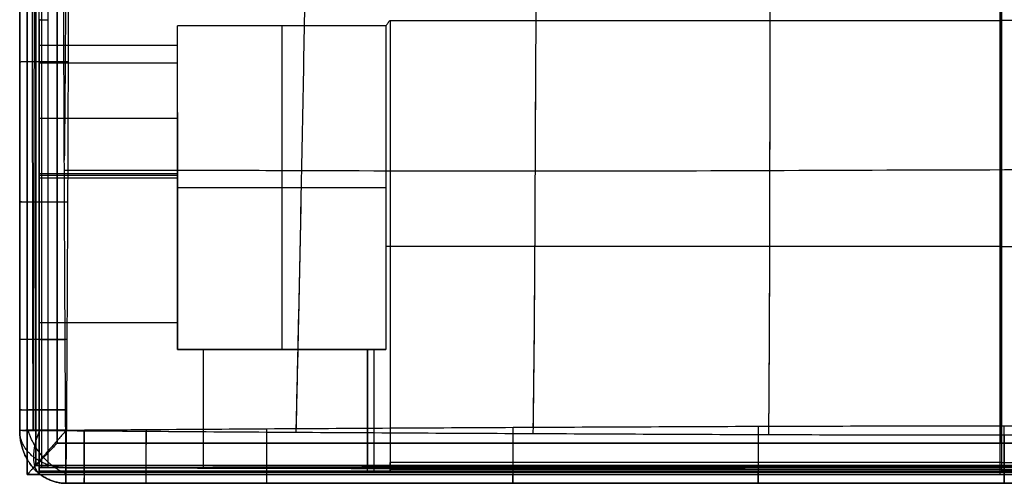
# Model space of a CAD drawing. Header units: millimetres. Extents: x -1122 to -252, y -461 to 1575.
# Tile 1 of 32: x -1122 to -687, y -461 to -256. Entities that reach past the tile are written whole.
import ezdxf

# ---------------------------------------------------------------- set-up
doc = ezdxf.new("R2010")
doc.units = ezdxf.units.MM
for name, color, linetype, true_color in [('PATT3$Calque 12', 7, 'Continuous', 0xff4e00), ('PATT3$Calque 14', 7, 'Continuous', 0x0093ff), ('PATT3$solide', 7, 'Continuous', 0xffb800)]:
    doc.layers.add(name, color=color, linetype=linetype, true_color=true_color)

msp = doc.modelspace()

# ---------------------------------------------------------------- linework, layer by layer
at = {"layer": 'PATT3$Calque 12'}
for p, q in [((-1113.09, -453.94, -204.51), (-1113.09, 33.33, -204.51)), ((-1113.09, -256.07, -240.5), (-1113.09, -256.07, -244.5)), ((-1113.09, -256.07, -244.5), (-1109.09, -256.07, -244.5)), ((-958.09, -256.43, -244.51), (-958.09, -451.84, -244.51)), ((-1051.91, -401.77, -244.67), (-1051.91, -258.79, -244.67)), ((-1051.91, -297.02, -300.09), (-1051.91, -401.77, -300.09)), ((-1051.91, -330.28, -355.51), (-1051.91, -330.28, -244.67)), ((-688.09, -356.24, -244.51), (-958.09, -356.24, -244.51)), ((-688.09, -356.24, -244.51), (-418.09, -356.24, -244.51)), ((-1051.91, -401.77, -244.67), (-1051.91, -401.77, -355.51)), ((-959.9, -401.77, -244.67), (-1051.91, -401.77, -244.67)), ((-1051.91, -401.77, -300.09), (-968.09, -401.77, -300.09)), ((-1005.91, -401.77, -355.51), (-1005.91, -401.77, -244.67)), ((-968.09, -456.04, -254.51), (-968.09, -401.77, -254.51)), ((-968.09, -456.04, -305.01), (-968.09, -401.77, -305.01)), ((-958.09, -451.84, -244.51), (-958.09, -456.04, -244.51)), ((-688.09, -451.84, -244.51), (-958.09, -451.84, -244.51)), ((-688.09, -451.84, -244.51), (-418.09, -451.84, -244.51)), ((-1113.09, -453.94, -204.51), (-1113.09, -453.94, -200.51)), ((-958.09, -456.04, -244.51), (-958.09, -456.04, -240.51))]:
    msp.add_line(p, q, dxfattribs=at)
for points, degree in [([(-1111.92, -453.94, -201.68), (-1111.92, -210.3, -201.68), (-1111.92, 33.33, -201.68)], 2), ([(-1109.09, -453.94, -200.51), (-1109.09, -210.3, -200.51), (-1109.09, 33.33, -200.51)], 2), ([(-688.09, 33.33, -200.51), (-688.09, -129.09, -200.51), (-688.09, -291.52, -200.51), (-688.09, -453.94, -200.51)], 3), ([(-1112.55, -256.07, -242.5), (-1112.82, -256.07, -242.5), (-1113.09, -256.07, -242.5)], 2), ([(-1111.09, -256.07, -243.97), (-1111.09, -256.07, -244.24), (-1111.09, -256.07, -244.5)], 2), ([(-958.09, -256.43, -244.51), (-823.09, -256.43, -244.51), (-688.09, -256.43, -244.51)], 2), ([(-418.09, -256.43, -244.51), (-553.09, -256.43, -244.51), (-688.09, -256.43, -244.51)], 2), ([(-688.09, -256.43, -244.51), (-688.09, -354.13, -244.51), (-688.09, -451.84, -244.51)], 2), ([(-959.9, -258.79, -244.67), (-1005.91, -258.79, -244.67), (-1051.91, -258.79, -244.67)], 2), ([(-1005.91, -258.79, -244.67), (-1005.91, -330.28, -244.67), (-1005.91, -401.77, -244.67)], 2), ([(-959.9, -258.79, -244.67), (-959.9, -330.28, -244.67), (-959.9, -401.77, -244.67)], 2), ([(-1113.09, -267.32, -247.61), (-1082.5, -267.32, -247.61), (-1051.91, -267.32, -247.61)], 2), ([(-1113.09, -275.08, -255.96), (-1082.5, -275.08, -255.96), (-1051.91, -275.08, -255.96)], 2), ([(-1113.09, -275.08, -255.96), (-1113.09, -291.4, -288.78), (-1113.09, -307.71, -321.6), (-1113.09, -324.03, -354.41)], 3), ([(-1051.91, -324.03, -354.41), (-1051.91, -307.71, -321.6), (-1051.91, -291.4, -288.78), (-1051.91, -275.08, -255.96)], 3), ([(-1113.09, -286.04, -278.01), (-1113.09, -371.04, -278.01), (-1113.09, -456.04, -278.01)], 2), ([(-1113.09, -299.55, -305.19), (-1082.5, -299.55, -305.19), (-1051.91, -299.55, -305.19)], 2), ([(-1113.09, -324.03, -354.41), (-1082.5, -324.03, -354.41), (-1051.91, -324.03, -354.41)], 2), ([(-1113.09, -324.8, -355.21), (-1082.5, -324.8, -355.21), (-1051.91, -324.8, -355.21)], 2), ([(-1113.09, -325.93, -355.51), (-1082.5, -325.93, -355.51), (-1051.91, -325.93, -355.51)], 2), ([(-1113.09, -325.93, -355.51), (-1113.09, -368.6, -355.51), (-1113.09, -411.27, -355.51), (-1113.09, -453.94, -355.51)], 3), ([(-1051.91, -401.77, -355.51), (-1051.91, -363.85, -355.51), (-1051.91, -325.93, -355.51)], 2), ([(-1051.91, -330.28, -244.67), (-1005.91, -330.28, -244.67), (-959.9, -330.28, -244.67)], 2), ([(-1113.09, -389.93, -355.51), (-1082.5, -389.93, -355.51), (-1051.91, -389.93, -355.51)], 2), ([(-968.09, -401.77, -355.51), (-1010, -401.77, -355.51), (-1051.91, -401.77, -355.51)], 2), ([(-1040.59, -401.77, -355.51), (-1040.59, -419.16, -355.51), (-1040.59, -436.55, -355.51), (-1040.59, -453.94, -355.51)], 3), ([(-968.09, -401.77, -355.51), (-968.09, -427.86, -355.51), (-968.09, -453.94, -355.51)], 2), ([(-968.09, -401.77, -355.51), (-968.09, -401.77, -305.01), (-968.09, -401.77, -254.51)], 2), ([(-965.16, -456.04, -247.44), (-965.16, -428.91, -247.44), (-965.16, -401.77, -247.44)], 2), ([(-1113.09, -453.94, -355.51), (-1040.59, -453.94, -355.51), (-968.09, -453.94, -355.51)], 2), ([(-1113.09, -453.94, -200.51), (-1111.09, -453.94, -200.51), (-1109.09, -453.94, -200.51)], 2), ([(-1112.55, -453.94, -202.51), (-1112.82, -453.94, -202.51), (-1113.09, -453.94, -202.51)], 2), ([(-1113.09, -455.43, -354.92), (-1040.59, -455.43, -354.92), (-968.09, -455.43, -354.92)], 2), ([(-1113.09, -455.43, -201.09), (-900.59, -455.43, -201.09), (-688.09, -455.43, -201.09)], 2), ([(-1113.09, -456.04, -353.51), (-1040.59, -456.04, -353.51), (-968.09, -456.04, -353.51)], 2), ([(-1113.09, -456.04, -353.51), (-1113.09, -456.04, -303.17), (-1113.09, -456.04, -252.84), (-1113.09, -456.04, -202.51)], 3), ([(-1113.09, -456.04, -202.51), (-900.59, -456.04, -202.51), (-688.09, -456.04, -202.51)], 2), ([(-1113.09, -456.04, -278.01), (-1040.59, -456.04, -278.01), (-968.09, -456.04, -278.01)], 2), ([(-1111.09, -453.94, -200.51), (-1111.09, -453.94, -200.77), (-1111.09, -453.94, -201.04)], 2), ([(-1109.09, -453.94, -200.51), (-898.59, -453.94, -200.51), (-688.09, -453.94, -200.51)], 2), ([(-968.09, -456.04, -254.51), (-968.09, -456.04, -304.01), (-968.09, -456.04, -353.51)], 2), ([(-958.09, -453.94, -244.51), (-958.09, -453.94, -244.24), (-958.09, -453.94, -243.97)], 2), ([(-688.09, -454.81, -243.33), (-823.09, -454.81, -243.33), (-958.09, -454.81, -243.33)], 2), ([(-958.09, -456.04, -242.51), (-958.09, -455.76, -242.51), (-958.09, -455.48, -242.51)], 2), ([(-688.09, -456.04, -240.51), (-823.09, -456.04, -240.51), (-958.09, -456.04, -240.51)], 2), ([(-267.09, -453.94, -200.51), (-477.59, -453.94, -200.51), (-688.09, -453.94, -200.51)], 2), ([(-688.09, -454.81, -243.33), (-553.09, -454.81, -243.33), (-418.09, -454.81, -243.33)], 2), ([(-263.09, -455.43, -201.09), (-475.59, -455.43, -201.09), (-688.09, -455.43, -201.09)], 2), ([(-263.09, -456.04, -202.51), (-475.59, -456.04, -202.51), (-688.09, -456.04, -202.51)], 2), ([(-688.09, -456.04, -202.51), (-688.09, -456.04, -215.17), (-688.09, -456.04, -227.84), (-688.09, -456.04, -240.51)], 3), ([(-688.09, -456.04, -240.51), (-553.09, -456.04, -240.51), (-418.09, -456.04, -240.51)], 2), ([(-688.09, -456.04, -240.51), (-688.09, -456.04, -234.17), (-688.09, -456.04, -227.84), (-688.09, -456.04, -221.51)], 3), ([(-688.09, -456.04, -240.51), (-688.09, -456.04, -234.17), (-688.09, -456.04, -227.84), (-688.09, -456.04, -221.51)], 3)]:
    msp.add_open_spline(points, degree=degree, dxfattribs=at)
for points, weights, degree in [([(-1113.09, -256.07, -244.5), (-1113.09, -264.43, -244.5), (-1113.09, -271.5, -248.76), (-1113.09, -275.08, -255.96)], [1, 0.896601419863, 0.896601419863, 1], 3), ([(-688.09, -256.43, -244.51), (-688.09, -256.25, -244.5), (-688.09, -256.07, -244.5)], [1, 0.999963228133, 1], 2), ([(-688.09, -256.07, -244.5), (-688.09, -256.19, -244.5), (-688.09, -256.31, -244.5), (-688.09, -256.43, -244.51)], [1, 0.99834799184, 0.996722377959, 0.995123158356], 3), ([(-688.09, -256.07, -244.5), (-688.09, -256.19, -244.5), (-688.09, -256.31, -244.5), (-688.09, -256.43, -244.51)], [1, 0.99834799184, 0.996722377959, 0.995123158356], 3), ([(-1051.91, -275.08, -255.96), (-1051.91, -271.97, -249.71), (-1051.91, -266.08, -245.58), (-1051.91, -258.79, -244.67)], [1, 0.908924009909, 0.89806997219, 0.967437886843], 3), ([(-1113.09, -324.03, -354.41), (-1113.09, -324.38, -355.1), (-1113.09, -325.09, -355.51), (-1113.09, -325.93, -355.51)], [1, 0.896601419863, 0.896601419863, 1], 3), ([(-1051.91, -325.93, -355.51), (-1051.91, -325.09, -355.51), (-1051.91, -324.38, -355.1), (-1051.91, -324.03, -354.41)], [1, 0.896601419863, 0.896601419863, 1], 3), ([(-958.09, -356.24, -244.51), (-959, -356.24, -244.51), (-959.9, -356.24, -244.67)], [1, 0.96356895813, 0.936200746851], 2), ([(-968.09, -401.77, -254.51), (-968.09, -401.77, -246.18), (-959.9, -401.77, -244.67)], [1, 0.76845523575, 1], 2), ([(-958.09, -456.04, -240.51), (-958.09, -456.04, -244.51), (-958.09, -451.84, -244.51)], [1, 0.707106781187, 1], 2), ([(-688.09, -451.84, -244.51), (-688.09, -456.04, -244.51), (-688.09, -456.04, -240.51)], [1, 0.707106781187, 1], 2), ([(-1113.09, -453.94, -355.51), (-1113.09, -455.17, -355.51), (-1113.09, -456.04, -354.68), (-1113.09, -456.04, -353.51)], [1, 0.804737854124, 0.804737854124, 1], 3), ([(-1113.09, -456.04, -202.51), (-1113.09, -456.04, -201.33), (-1113.09, -455.17, -200.51), (-1113.09, -453.94, -200.51)], [1, 0.804737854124, 0.804737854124, 1], 3), ([(-1109.09, -453.94, -200.51), (-1113.09, -453.94, -200.51), (-1113.09, -453.94, -204.51)], [1, 0.707106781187, 1], 2), ([(-968.09, -456.04, -353.51), (-968.09, -456.04, -355.51), (-968.09, -453.94, -355.51)], [1, 0.707106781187, 1], 2), ([(-958.09, -456.04, -244.51), (-968.09, -456.04, -244.51), (-968.09, -456.04, -254.51)], [1, 0.707106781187, 1], 2), ([(-688.09, -453.94, -200.51), (-688.09, -456.04, -200.51), (-688.09, -456.04, -202.51)], [1, 0.707106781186, 1], 2)]:
    msp.add_rational_spline(points, weights, degree=degree, dxfattribs=at)
msp.add_open_spline([(-959.9, -258.79, -244.67), (-959.62, -258.38, -244.62), (-959.34, -257.96, -244.58), (-958.99, -257.45, -244.55), (-958.92, -257.35, -244.54), (-958.77, -257.15, -244.53), (-958.7, -257.04, -244.52), (-958.59, -256.89, -244.52), (-958.55, -256.84, -244.52), (-958.47, -256.74, -244.51), (-958.43, -256.69, -244.51), (-958.37, -256.62, -244.51), (-958.35, -256.6, -244.51), (-958.31, -256.55, -244.51), (-958.28, -256.53, -244.51), (-958.23, -256.49, -244.51), (-958.21, -256.47, -244.51), (-958.17, -256.45, -244.51), (-958.15, -256.44, -244.51), (-958.13, -256.43, -244.51), (-958.12, -256.43, -244.51), (-958.11, -256.43, -244.51), (-958.1, -256.43, -244.51), (-958.1, -256.43, -244.51), (-958.09, -256.43, -244.51), (-958.09, -256.43, -244.51)], degree=3, knots=[20.429313, 20.429313, 20.429313, 20.429313, 21.873899, 21.873899, 22.238344, 22.238344, 22.595623, 22.595623, 22.777655, 22.777655, 22.958053, 22.958053, 23.050796, 23.050796, 23.143169, 23.143169, 23.236533, 23.236533, 23.284144, 23.284144, 23.307986, 23.307986, 23.319897, 23.319897, 23.331807, 23.331807, 23.331807, 23.331807], dxfattribs=at)
at = {"layer": 'PATT3$Calque 14'}
for p, q in [((-1121.67, -336.61, 15.57), (-1121.67, -336.61, -114.41)), ((-1121.67, -397.37, 15.3), (-1121.67, -397.37, -114.69)), ((-1121.67, -428.52, 15.13), (-1121.67, -428.52, -114.87)), ((-1121.67, -437.64, -114.93), (-1121.67, -437.64, 15.07)), ((-1101.2, -460.97, -114.93), (-1101.2, -460.97, 15.07)), ((-1093.18, -460.97, 15.13), (-1093.18, -460.97, -114.87)), ((-1065.86, -460.97, 15.31), (-1065.86, -460.97, -114.69)), ((-1012.57, -460.97, 15.6), (-1012.57, -460.97, -114.37)), ((-903.84, -460.97, 16.11), (-903.84, -460.97, -113.82)), ((-795.48, -460.97, 16.49), (-795.48, -460.97, -113.37)), ((-686.85, -460.97, 16.69), (-686.85, -460.97, -113.15))]:
    msp.add_line(p, q, dxfattribs=at)
for points, knots in [([(-894.98, 508.86, 36.27), (-894.27, 467.08, 38.85), (-893.95, 393.74, 42.89), (-893.3, 275.36, 47.56), (-892.41, 155.17, 50.27), (-892.04, 34.75, 50.94), (-892.49, -85.69, 49.65), (-893.44, -205.91, 46.57), (-894.11, -324.23, 41.99), (-894.38, -397.46, 38.35), (-895.01, -439.11, 36.1)], [-1297.063387, -1297.063387, -1297.063387, -1297.063387, -1195.192336, -1093.192346, -991.192356, -889.192366, -787.192377, -685.192387, -583.192397, -481.509697, -481.509697, -481.509697, -481.509697]), ([(-790.94, 509.43, 36.69), (-790.55, 468.56, 40.08), (-790.35, 393.18, 45.61), (-790.23, 273.97, 51.58), (-789.97, 154.49, 54.86), (-789.83, 34.74, 55.62), (-790.02, -85.02, 53.97), (-790.31, -204.47, 50.12), (-790.42, -323.59, 44.23), (-790.59, -398.79, 39.32), (-790.95, -439.56, 36.44)], [-1297.094649, -1297.094649, -1297.094649, -1297.094649, -1195.192336, -1093.192346, -991.192356, -889.192366, -787.192377, -685.192387, -583.192397, -481.553129, -481.553129, -481.553129, -481.553129]), ([(-1121.67, -437.64, 15.07), (-1121.67, -434.6, 15.09), (-1121.67, -431.56, 15.11), (-1121.67, -428.52, 15.13), (-1121.67, -418.14, 15.19), (-1121.67, -407.76, 15.25), (-1121.67, -397.37, 15.3), (-1121.67, -377.12, 15.4), (-1121.67, -356.87, 15.49), (-1121.67, -336.61, 15.57), (-1121.67, -295.31, 15.73), (-1121.67, -254, 15.88), (-1121.67, -212.69, 15.99), (-1121.67, -171.47, 16.11), (-1121.67, -89.02, 16.28), (-1121.67, -6.57, 16.35), (-1121.67, 34.66, 16.36), (-1121.67, 76.52, 16.37), (-1121.67, 158.97, 16.32), (-1121.67, 241.42, 16.16), (-1121.67, 282, 16.05), (-1121.67, 323.31, 15.94), (-1121.67, 364.61, 15.79), (-1121.67, 405.91, 15.63), (-1121.67, 426.17, 15.54), (-1121.67, 446.42, 15.45), (-1121.67, 466.68, 15.34), (-1121.67, 477.09, 15.28), (-1121.67, 487.5, 15.22), (-1121.67, 497.9, 15.15), (-1121.67, 501, 15.13), (-1121.66, 504.1, 15.11), (-1121.66, 507.19, 15.09)], [19.977657, 19.977657, 19.977657, 19.977657, 27.800975, 27.800975, 27.800975, 54.50077, 54.50077, 54.50077, 106.592811, 106.592811, 106.592811, 212.832231, 212.832231, 212.832231, 318.856478, 424.881562, 424.881562, 424.881562, 532.563942, 636.93186, 636.93186, 636.93186, 743.158397, 743.158397, 743.158397, 795.259118, 795.259118, 795.259118, 822.025703, 822.025703, 822.025703, 829.982566, 829.982566, 829.982566, 829.982566]), ([(-1121.66, 507.19, -114.91), (-1121.66, 504.1, -114.89), (-1121.67, 501, -114.87), (-1121.67, 497.9, -114.85), (-1121.67, 487.5, -114.77), (-1121.67, 477.09, -114.71), (-1121.67, 466.68, -114.65), (-1121.67, 446.42, -114.53), (-1121.67, 426.17, -114.44), (-1121.67, 405.91, -114.35), (-1121.67, 364.61, -114.17), (-1121.67, 323.31, -114.01), (-1121.67, 282, -113.88), (-1121.67, 240.13, -113.75), (-1121.67, 157.68, -113.57), (-1121.67, 75.24, -113.52), (-1121.67, 34.66, -113.53), (-1121.67, -6.57, -113.53), (-1121.67, -89.02, -113.62), (-1121.67, -171.47, -113.82), (-1121.67, -212.69, -113.95), (-1121.67, -233.34, -114.01), (-1121.67, -274.65, -114.15), (-1121.67, -315.96, -114.32), (-1121.67, -336.61, -114.41), (-1121.67, -356.87, -114.49), (-1121.67, -377.12, -114.58), (-1121.67, -397.37, -114.69), (-1121.67, -407.76, -114.75), (-1121.67, -418.14, -114.81), (-1121.67, -428.52, -114.87), (-1121.67, -431.56, -114.89), (-1121.67, -434.6, -114.91), (-1121.67, -437.64, -114.93)], [20.033171, 20.033171, 20.033171, 20.033171, 27.99003, 27.99003, 27.99003, 54.756655, 54.756655, 54.756655, 106.857472, 106.857472, 106.857472, 213.084187, 213.084187, 213.084187, 320.76666, 425.134582, 425.134582, 425.134582, 531.158684, 637.18403, 637.18403, 637.18403, 690.305019, 743.423611, 743.423611, 743.423611, 795.515729, 795.515729, 795.515729, 822.215555, 822.215555, 822.215555, 830.038846, 830.038846, 830.038846, 830.038846]), ([(-1121.67, -437.64, -50.09), (-1121.67, -434.6, -50.09), (-1121.67, -431.56, -50.09), (-1121.67, -418.14, -50.08), (-1121.67, -407.76, -50.08), (-1121.67, -377.12, -50.08), (-1121.67, -356.87, -50.09), (-1121.67, -295.31, -50.1), (-1121.67, -254, -50.09), (-1121.67, -130.24, -50.08), (-1121.67, -47.79, -50.09), (-1121.67, 117.1, -50.09), (-1121.67, 199.55, -50.08), (-1121.67, 323.31, -50.09), (-1121.67, 364.61, -50.1), (-1121.67, 426.17, -50.09), (-1121.67, 446.43, -50.08), (-1121.67, 477.09, -50.08), (-1121.67, 487.5, -50.08), (-1121.67, 501, -50.09), (-1121.66, 504.09, -50.09), (-1121.66, 507.19, -50.09)], [-3380.000105, -3380.000105, -3380.000105, -3380.000105, -3372.177017, -3372.177017, -3345.477741, -3345.477741, -3293.38638, -3293.38638, -3187.147902, -3187.147902, -2975.098833, -2975.098833, -2763.048689, -2763.048689, -2656.822936, -2656.822936, -2604.723163, -2604.723163, -2577.957188, -2577.957188, -2569.997795, -2569.997795, -2569.997795, -2569.997795]), ([(-1101.35, -437.82, 35.07), (-1101.37, -434.77, 35.09), (-1101.39, -431.73, 35.11), (-1101.41, -428.68, 35.12), (-1101.47, -418.29, 35.19), (-1101.53, -407.9, 35.24), (-1101.58, -397.51, 35.3), (-1101.69, -377.25, 35.4), (-1101.79, -356.98, 35.48), (-1101.88, -336.72, 35.56), (-1102.06, -295.4, 35.72), (-1102.2, -254.09, 35.85), (-1102.33, -212.77, 35.96), (-1102.45, -171.53, 36.07), (-1102.65, -89.06, 36.23), (-1102.73, -6.59, 36.3), (-1102.74, 34.65, 36.31), (-1102.74, 76.53, 36.31), (-1102.7, 159.01, 36.27), (-1102.51, 241.48, 36.12), (-1102.4, 282.08, 36.02), (-1102.27, 323.39, 35.91), (-1102.13, 364.71, 35.77), (-1101.94, 406.02, 35.61), (-1101.84, 426.29, 35.53), (-1101.74, 446.56, 35.44), (-1101.62, 466.83, 35.34), (-1101.56, 477.25, 35.28), (-1101.5, 487.67, 35.22), (-1101.43, 498.09, 35.15), (-1101.41, 501.18, 35.13), (-1101.39, 504.28, 35.11), (-1101.37, 507.38, 35.08)], [19.977657, 19.977657, 19.977657, 19.977657, 27.800975, 27.800975, 27.800975, 54.50077, 54.50077, 54.50077, 106.592811, 106.592811, 106.592811, 212.832231, 212.832231, 212.832231, 318.856478, 424.881562, 424.881562, 424.881562, 532.563942, 636.93186, 636.93186, 636.93186, 743.158397, 743.158397, 743.158397, 795.259118, 795.259118, 795.259118, 822.025703, 822.025703, 822.025703, 829.982566, 829.982566, 829.982566, 829.982566]), ([(-1101.02, 506.99, -134.91), (-1101, 503.9, -134.89), (-1100.98, 500.81, -134.87), (-1100.96, 497.72, -134.84), (-1100.9, 487.32, -134.77), (-1100.83, 476.92, -134.71), (-1100.77, 466.53, -134.65), (-1100.66, 446.29, -134.53), (-1100.55, 426.04, -134.43), (-1100.46, 405.79, -134.33), (-1100.27, 364.5, -134.15), (-1100.12, 323.21, -133.98), (-1100, 281.92, -133.84), (-1099.88, 240.07, -133.71), (-1099.7, 157.65, -133.52), (-1099.65, 75.23, -133.46), (-1099.66, 34.66, -133.47), (-1099.67, -6.55, -133.48), (-1099.75, -88.97, -133.57), (-1099.95, -171.39, -133.78), (-1100.07, -212.6, -133.92), (-1100.13, -233.25, -133.98), (-1100.27, -274.55, -134.13), (-1100.43, -315.85, -134.31), (-1100.52, -336.5, -134.39), (-1100.61, -356.75, -134.48), (-1100.71, -376.99, -134.58), (-1100.81, -397.23, -134.69), (-1100.87, -407.6, -134.74), (-1100.93, -417.98, -134.8), (-1100.99, -428.35, -134.87), (-1101.01, -431.39, -134.89), (-1101.02, -434.43, -134.91), (-1101.04, -437.47, -134.93)], [20.033171, 20.033171, 20.033171, 20.033171, 27.99003, 27.99003, 27.99003, 54.756655, 54.756655, 54.756655, 106.857472, 106.857472, 106.857472, 213.084187, 213.084187, 213.084187, 320.76666, 425.134582, 425.134582, 425.134582, 531.158684, 637.18403, 637.18403, 637.18403, 690.305019, 743.423611, 743.423611, 743.423611, 795.515729, 795.515729, 795.515729, 822.215555, 822.215555, 822.215555, 830.038846, 830.038846, 830.038846, 830.038846]), ([(-999.61, 508.17, 35.74), (-998.52, 466.78, 37.26), (-996.99, 393.28, 39.55), (-994.87, 274.32, 42.31), (-993.28, 154.85, 43.98), (-992.76, 34.76, 44.43), (-993.36, -85.35, 43.67), (-995.02, -204.89, 41.81), (-997.19, -323.84, 39.1), (-998.73, -397.32, 37), (-999.69, -438.53, 35.65)], [-1296.54168, -1296.54168, -1296.54168, -1296.54168, -1195.192336, -1093.192346, -991.192356, -889.192366, -787.192377, -685.192387, -583.192397, -481.997481, -481.997481, -481.997481, -481.997481]), ([(-999.56, 506.2, -134.19), (-998.5, 465.61, -132.71), (-996.98, 392.65, -130.43), (-994.87, 274.32, -127.69), (-993.28, 154.85, -126.02), (-992.76, 34.76, -125.57), (-993.36, -85.35, -126.33), (-995.02, -204.89, -128.19), (-997.18, -323.27, -130.88), (-998.7, -396.27, -132.97), (-999.65, -436.76, -134.29)], [-1294.927168, -1294.927168, -1294.927168, -1294.927168, -1195.192336, -1093.192346, -991.192356, -889.192366, -787.192377, -685.192387, -583.192397, -483.442698, -483.442698, -483.442698, -483.442698]), ([(-894.92, 505.52, -133.52), (-894.27, 465.12, -131.04), (-893.95, 392.69, -127.06), (-893.3, 275.36, -122.44), (-892.41, 155.17, -119.73), (-892.04, 34.75, -119.06), (-892.49, -85.69, -120.35), (-893.44, -205.91, -123.43), (-894.11, -323.3, -127.98), (-894.37, -395.75, -131.57), (-894.97, -436.19, -133.74)], [-1294.339646, -1294.339646, -1294.339646, -1294.339646, -1195.192336, -1093.192346, -991.192356, -889.192366, -787.192377, -685.192387, -583.192397, -483.892342, -483.892342, -483.892342, -483.892342]), ([(-790.9, 504.96, -132.94), (-790.54, 465.8, -129.72), (-790.35, 391.73, -124.31), (-790.23, 273.97, -118.42), (-789.97, 154.49, -115.14), (-789.83, 34.74, -114.38), (-790.02, -85.02, -116.03), (-790.31, -204.47, -119.88), (-790.42, -322.35, -125.71), (-790.59, -396.44, -130.53), (-790.92, -435.74, -133.29)], [-1293.366239, -1293.366239, -1293.366239, -1293.366239, -1195.192336, -1093.192346, -991.192356, -889.192366, -787.192377, -685.192387, -583.192397, -484.737338, -484.737338, -484.737338, -484.737338]), ([(-1101.97, 398.43, 35.64), (-1101.95, 396.29, 35.65), (-1101.59, 355.17, 35.83), (-1101.02, 272.2, 36.15), (-1100.39, 154.07, 36.43), (-1100.28, 34.77, 36.52), (-1100.41, -84.54, 36.39), (-1101.05, -201.25, 36.09), (-1101.61, -280.49, 35.78), (-1101.96, -318.22, 35.63)], [-1200.825814, -1200.825814, -1200.825814, -1200.825814, -1195.192336, -1093.192346, -991.192356, -889.192366, -787.192377, -685.192387, -586.930697, -586.930697, -586.930697, -586.930697]), ([(-1101.94, -322.52, 35.61), (-1063.95, -322.49, 36.96), (-998.09, -322.7, 39.07), (-893.95, -323.07, 41.94), (-790.5, -322.68, 44.18), (-686.73, -322.31, 45.19), (-582.99, -322.12, 44.24), (-479.63, -322.52, 42), (-375.54, -322.28, 39.11), (-309.68, -322.17, 36.98), (-271.55, -322.4, 35.62), (-271.55, -322.4, 35.62)], [2186.870053, 2186.870053, 2186.870053, 2186.870053, 2288.818066, 2390.818062, 2492.818058, 2594.818054, 2696.81805, 2798.818045, 2900.818041, 3002.818037, 3002.838581, 3002.838581, 3002.838581, 3002.838581]), ([(-1100.46, -322.52, -134.33), (-1063.1, -322.49, -133.02), (-997.64, -322.7, -130.92), (-893.95, -323.07, -128.06), (-790.5, -322.68, -125.82), (-686.73, -322.31, -124.81), (-582.99, -322.12, -125.76), (-479.63, -322.52, -128), (-375.99, -322.28, -130.88), (-310.54, -322.18, -133), (-273.04, -322.39, -134.33)], [2188.194003, 2188.194003, 2188.194003, 2188.194003, 2288.818066, 2390.818062, 2492.818058, 2594.818054, 2696.81805, 2798.818045, 2900.818041, 3001.508664, 3001.508664, 3001.508664, 3001.508664]), ([(-272.14, -437.82, 35.07), (-274.86, -437.84, 35.09), (-277.58, -437.86, 35.11), (-280.3, -437.88, 35.13), (-289.43, -437.95, 35.19), (-298.57, -438.02, 35.25), (-307.7, -438.09, 35.31), (-325.48, -438.22, 35.41), (-343.26, -438.34, 35.51), (-361.03, -438.45, 35.59), (-397.27, -438.68, 35.77), (-433.52, -438.88, 35.93), (-469.76, -439.07, 36.07), (-505.91, -439.25, 36.22), (-542.07, -439.42, 36.33), (-578.22, -439.55, 36.43), (-614.41, -439.67, 36.52), (-686.87, -439.85, 36.69), (-759.32, -439.67, 36.52), (-795.54, -439.54, 36.43), (-831.67, -439.41, 36.33), (-867.8, -439.24, 36.21), (-903.93, -439.06, 36.07), (-940.18, -438.88, 35.93), (-976.42, -438.67, 35.77), (-1012.67, -438.45, 35.59), (-1030.44, -438.33, 35.5), (-1048.21, -438.22, 35.41), (-1065.99, -438.09, 35.3), (-1075.1, -438.02, 35.25), (-1084.22, -437.95, 35.19), (-1093.33, -437.88, 35.13), (-1096, -437.86, 35.11), (-1098.68, -437.84, 35.09), (-1101.35, -437.82, 35.07)], [19.975657, 19.975657, 19.975657, 19.975657, 27.943647, 27.943647, 27.943647, 54.706889, 54.706889, 54.706889, 106.795935, 106.795935, 106.795935, 213.027976, 213.027976, 213.027976, 318.989007, 318.989007, 318.989007, 425.077299, 531.228743, 531.228743, 531.228743, 637.12526, 637.12526, 637.12526, 743.369547, 743.369547, 743.369547, 795.450302, 795.450302, 795.450302, 822.147873, 822.147873, 822.147873, 829.982421, 829.982421, 829.982421, 829.982421]), ([(-1101.04, -437.47, -134.93), (-1098.37, -437.45, -134.91), (-1095.7, -437.43, -134.89), (-1093.03, -437.4, -134.87), (-1083.93, -437.33, -134.8), (-1074.83, -437.27, -134.74), (-1065.73, -437.2, -134.68), (-1047.97, -437.07, -134.57), (-1030.21, -436.95, -134.46), (-1012.45, -436.84, -134.36), (-976.22, -436.62, -134.16), (-939.98, -436.41, -133.96), (-903.74, -436.23, -133.78), (-867.63, -436.05, -133.6), (-831.52, -435.88, -133.44), (-795.4, -435.75, -133.31), (-759.2, -435.63, -133.18), (-686.87, -435.47, -132.96), (-614.54, -435.62, -133.17), (-578.35, -435.75, -133.3), (-542.22, -435.87, -133.43), (-506.08, -436.04, -133.6), (-469.95, -436.22, -133.78), (-451.83, -436.32, -133.87), (-415.6, -436.51, -134.06), (-379.37, -436.72, -134.26), (-361.25, -436.84, -134.36), (-343.49, -436.95, -134.46), (-325.73, -437.07, -134.56), (-307.97, -437.2, -134.68), (-298.84, -437.26, -134.74), (-289.72, -437.33, -134.8), (-280.6, -437.4, -134.87), (-277.88, -437.42, -134.89), (-275.17, -437.44, -134.91), (-272.45, -437.46, -134.93)], [20.022222, 20.022222, 20.022222, 20.022222, 27.856752, 27.856752, 27.856752, 54.554355, 54.554355, 54.554355, 106.635204, 106.635204, 106.635204, 212.87974, 212.87974, 212.87974, 318.776487, 318.776487, 318.776487, 424.927901, 531.016374, 531.016374, 531.016374, 636.977635, 636.977635, 636.977635, 690.095347, 743.209926, 743.209926, 743.209926, 795.299066, 795.299066, 795.299066, 822.062342, 822.062342, 822.062342, 830.030333, 830.030333, 830.030333, 830.030333]), ([(-272.29, -460.97, 15.07), (-275.01, -460.97, 15.09), (-277.73, -460.97, 15.11), (-280.45, -460.97, 15.13), (-289.58, -460.97, 15.19), (-298.7, -460.97, 15.25), (-307.83, -460.97, 15.31), (-325.6, -460.97, 15.42), (-343.37, -460.97, 15.52), (-361.14, -460.97, 15.61), (-397.37, -460.97, 15.79), (-433.61, -460.97, 15.96), (-469.85, -460.97, 16.11), (-505.99, -460.97, 16.26), (-542.14, -460.97, 16.39), (-578.28, -460.97, 16.5), (-614.47, -460.97, 16.6), (-686.87, -460.98, 16.77), (-759.27, -460.97, 16.6), (-795.48, -460.97, 16.49), (-831.6, -460.97, 16.39), (-867.72, -460.97, 16.26), (-903.84, -460.97, 16.11), (-940.08, -460.97, 15.95), (-976.32, -460.97, 15.78), (-1012.57, -460.97, 15.6), (-1030.33, -460.97, 15.51), (-1048.1, -460.97, 15.42), (-1065.86, -460.97, 15.31), (-1074.97, -460.97, 15.25), (-1084.07, -460.97, 15.19), (-1093.18, -460.97, 15.13), (-1095.85, -460.97, 15.11), (-1098.53, -460.97, 15.09), (-1101.2, -460.97, 15.07)], [19.975657, 19.975657, 19.975657, 19.975657, 27.943647, 27.943647, 27.943647, 54.706889, 54.706889, 54.706889, 106.795935, 106.795935, 106.795935, 213.027976, 213.027976, 213.027976, 318.989007, 318.989007, 318.989007, 425.077299, 531.228743, 531.228743, 531.228743, 637.12526, 637.12526, 637.12526, 743.369547, 743.369547, 743.369547, 795.450302, 795.450302, 795.450302, 822.147873, 822.147873, 822.147873, 829.982421, 829.982421, 829.982421, 829.982421]), ([(-1101.2, -460.97, -114.93), (-1098.53, -460.97, -114.91), (-1095.85, -460.97, -114.89), (-1093.18, -460.97, -114.87), (-1084.07, -460.97, -114.8), (-1074.97, -460.97, -114.74), (-1065.86, -460.97, -114.69), (-1048.1, -460.97, -114.57), (-1030.33, -460.97, -114.47), (-1012.57, -460.97, -114.37), (-976.32, -460.97, -114.18), (-940.08, -460.97, -113.99), (-903.84, -460.97, -113.82), (-867.72, -460.97, -113.65), (-831.6, -460.97, -113.5), (-795.48, -460.97, -113.37), (-759.27, -460.97, -113.25), (-686.87, -460.98, -113.05), (-614.47, -460.97, -113.25), (-578.28, -460.97, -113.37), (-542.14, -460.97, -113.49), (-505.99, -460.97, -113.64), (-469.85, -460.97, -113.81), (-451.73, -460.97, -113.9), (-415.49, -460.97, -114.08), (-379.26, -460.97, -114.27), (-361.14, -460.97, -114.37), (-343.37, -460.97, -114.47), (-325.6, -460.97, -114.57), (-307.83, -460.97, -114.68), (-298.7, -460.97, -114.74), (-289.58, -460.97, -114.8), (-280.45, -460.97, -114.87), (-277.73, -460.97, -114.89), (-275.01, -460.97, -114.91), (-272.29, -460.97, -114.93)], [20.022222, 20.022222, 20.022222, 20.022222, 27.856752, 27.856752, 27.856752, 54.554355, 54.554355, 54.554355, 106.635204, 106.635204, 106.635204, 212.87974, 212.87974, 212.87974, 318.776487, 318.776487, 318.776487, 424.927901, 531.016374, 531.016374, 531.016374, 636.977635, 636.977635, 636.977635, 690.095347, 743.209926, 743.209926, 743.209926, 795.299066, 795.299066, 795.299066, 822.062342, 822.062342, 822.062342, 830.030333, 830.030333, 830.030333, 830.030333]), ([(-272.29, -460.97, -50.09), (-275.01, -460.97, -50.09), (-277.73, -460.97, -50.09), (-289.58, -460.97, -50.08), (-298.7, -460.97, -50.08), (-325.6, -460.97, -50.08), (-343.37, -460.97, -50.09), (-397.37, -460.97, -50.1), (-433.61, -460.97, -50.09), (-505.99, -460.97, -50.09), (-542.14, -460.97, -50.09), (-614.47, -460.97, -50.09), (-650.66, -460.97, -50.07), (-723.06, -460.97, -50.07), (-759.27, -460.97, -50.09), (-831.6, -460.97, -50.09), (-867.72, -460.97, -50.09), (-940.08, -460.97, -50.09), (-976.32, -460.97, -50.1), (-1030.33, -460.97, -50.09), (-1048.1, -460.97, -50.08), (-1074.97, -460.97, -50.08), (-1084.07, -460.97, -50.08), (-1095.85, -460.97, -50.09), (-1098.53, -460.97, -50.09), (-1101.2, -460.97, -50.09)], [-830.001699, -830.001699, -830.001699, -830.001699, -822.031497, -822.031497, -795.268805, -795.268805, -743.180779, -743.180779, -636.950037, -636.950037, -530.989367, -530.989367, -424.901254, -424.901254, -318.749997, -318.749997, -212.854031, -212.854031, -106.611204, -106.611204, -54.531244, -54.531244, -27.834221, -27.834221, -19.999899, -19.999899, -19.999899, -19.999899])]:
    msp.add_open_spline(points, degree=3, knots=knots, dxfattribs=at)
for points, weights, degree, knots in [([(-1115.72, -437.77, 29.16), (-1115.73, -434.72, 29.17), (-1115.74, -431.68, 29.18), (-1115.74, -428.63, 29.2), (-1115.77, -418.25, 29.24), (-1115.79, -407.87, 29.27), (-1115.81, -397.47, 29.31), (-1115.84, -377.23, 29.37), (-1115.88, -356.96, 29.43), (-1115.91, -336.69, 29.48), (-1115.97, -295.44, 29.58), (-1116.02, -254.11, 29.67), (-1116.06, -212.74, 29.74), (-1116.11, -171.56, 29.81), (-1116.18, -89.13, 29.91), (-1116.2, -6.58, 29.96), (-1116.2, 34.65, 29.96), (-1116.21, 76.53, 29.97), (-1116.19, 159.07, 29.94), (-1116.13, 241.51, 29.84), (-1116.09, 282.05, 29.77), (-1116.05, 323.41, 29.7), (-1116, 364.75, 29.61), (-1115.93, 405.99, 29.51), (-1115.9, 426.27, 29.46), (-1115.86, 446.54, 29.4), (-1115.82, 466.79, 29.33), (-1115.8, 477.21, 29.3), (-1115.78, 487.62, 29.26), (-1115.75, 498.03, 29.21), (-1115.75, 501.13, 29.2), (-1115.74, 504.23, 29.18), (-1115.73, 507.32, 29.17)], [0.854881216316, 0.855039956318, 0.855196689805, 0.85535116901, 0.855878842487, 0.856381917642, 0.856858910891, 0.857790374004, 0.858619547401, 0.859369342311, 0.860895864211, 0.862142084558, 0.863183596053, 0.864220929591, 0.865882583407, 0.866530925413, 0.866595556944, 0.866658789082, 0.866256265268, 0.864737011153, 0.86374529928, 0.862733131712, 0.861475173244, 0.859874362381, 0.859087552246, 0.85820382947, 0.857196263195, 0.856679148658, 0.856130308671, 0.855551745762, 0.855379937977, 0.855205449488, 0.855028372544], 3, [19.977657, 19.977657, 19.977657, 19.977657, 27.800975, 27.800975, 27.800975, 54.50077, 54.50077, 54.50077, 106.592811, 106.592811, 106.592811, 212.832231, 212.832231, 212.832231, 318.856478, 424.881562, 424.881562, 424.881562, 532.563942, 636.93186, 636.93186, 636.93186, 743.158397, 743.158397, 743.158397, 795.259118, 795.259118, 795.259118, 822.025703, 822.025703, 822.025703, 829.982566, 829.982566, 829.982566, 829.982566]), ([(-1115.61, 507.05, -129.11), (-1115.6, 503.96, -129.1), (-1115.59, 500.86, -129.08), (-1115.59, 497.77, -129.07), (-1115.56, 487.37, -129.02), (-1115.54, 476.97, -128.98), (-1115.52, 466.57, -128.94), (-1115.48, 446.3, -128.86), (-1115.44, 426.06, -128.8), (-1115.41, 405.82, -128.74), (-1115.34, 364.45, -128.62), (-1115.28, 323.18, -128.52), (-1115.24, 281.94, -128.43), (-1115.2, 240.03, -128.34), (-1115.13, 157.58, -128.22), (-1115.11, 75.23, -128.18), (-1115.12, 34.66, -128.19), (-1115.12, -6.55, -128.19), (-1115.15, -88.89, -128.25), (-1115.22, -171.36, -128.39), (-1115.27, -212.63, -128.47), (-1115.29, -233.26, -128.52), (-1115.34, -274.53, -128.62), (-1115.4, -315.86, -128.72), (-1115.43, -336.53, -128.78), (-1115.46, -356.76, -128.84), (-1115.5, -377, -128.9), (-1115.53, -397.27, -128.97), (-1115.55, -407.64, -129), (-1115.57, -418.02, -129.04), (-1115.6, -428.4, -129.09), (-1115.6, -431.44, -129.1), (-1115.61, -434.48, -129.11), (-1115.62, -437.52, -129.12)], [0.852052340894, 0.85187477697, 0.85169955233, 0.851526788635, 0.850944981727, 0.85039023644, 0.849865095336, 0.848841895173, 0.847934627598, 0.847120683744, 0.845464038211, 0.844137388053, 0.843063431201, 0.841976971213, 0.840363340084, 0.839946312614, 0.840012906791, 0.840082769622, 0.840785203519, 0.842563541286, 0.843660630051, 0.844210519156, 0.8454171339, 0.846856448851, 0.847644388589, 0.848417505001, 0.849266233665, 0.850210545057, 0.85069412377, 0.851202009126, 0.851732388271, 0.851887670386, 0.852045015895, 0.852204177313], 3, [20.033171, 20.033171, 20.033171, 20.033171, 27.99003, 27.99003, 27.99003, 54.756655, 54.756655, 54.756655, 106.857472, 106.857472, 106.857472, 213.084187, 213.084187, 213.084187, 320.76666, 425.134582, 425.134582, 425.134582, 531.158684, 637.18403, 637.18403, 637.18403, 690.305019, 743.423611, 743.423611, 743.423611, 795.515729, 795.515729, 795.515729, 822.215555, 822.215555, 822.215555, 830.038846, 830.038846, 830.038846, 830.038846]), ([(-1101.09, -454.08, -129.12), (-1109.57, -454.11, -129.16), (-1115.59, -449.33, -125.02), (-1121.66, -444.52, -120.85), (-1121.67, -437.67, -114.93)], [0.995789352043, 0.921932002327, 1, 0.921477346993, 0.996654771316], 2, [2.656321, 2.656321, 2.656321, 3.48249, 3.48249, 4.31347, 4.31347, 4.31347]), ([(-1101.35, -437.82, 35.07), (-1107.24, -444.53, 34.98), (-1111.41, -449.28, 29.25), (-1115.67, -454.14, 23.38), (-1115.67, -454.14, 15.07)], [0.850946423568, 0.789504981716, 0.853554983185, 0.788173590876, 0.853554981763], 2, [2.308325, 2.308325, 2.308325, 3.120799, 3.120799, 3.950162, 3.950162, 3.950162]), ([(-1112.91, -437.5, -131.33), (-1115.6, -444.01, -129.54), (-1115.59, -449.33, -125.02), (-1115.59, -454.65, -120.49), (-1112.89, -456.79, -114.93)], [0.97166405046, 0.938500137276, 1, 0.938509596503, 0.971653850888], 2, [19.044355, 19.044355, 19.044355, 31.434809, 31.434809, 43.823358, 43.823358, 43.823358]), ([(-272.18, -454.2, 29.16), (-274.9, -454.21, 29.17), (-277.62, -454.22, 29.19), (-280.34, -454.22, 29.2), (-289.47, -454.25, 29.24), (-298.6, -454.27, 29.28), (-307.74, -454.3, 29.32), (-325.5, -454.34, 29.39), (-343.28, -454.38, 29.45), (-361.06, -454.42, 29.5), (-397.23, -454.5, 29.61), (-433.49, -454.57, 29.72), (-469.79, -454.64, 29.82), (-505.88, -454.7, 29.91), (-542.05, -454.76, 29.99), (-578.24, -454.8, 30.05), (-614.38, -454.84, 30.11), (-686.87, -454.9, 30.23), (-759.35, -454.84, 30.11), (-795.52, -454.8, 30.05), (-831.69, -454.75, 29.98), (-867.83, -454.7, 29.91), (-903.9, -454.63, 29.81), (-940.21, -454.57, 29.72), (-976.46, -454.5, 29.61), (-1012.64, -454.42, 29.5), (-1030.42, -454.38, 29.44), (-1048.2, -454.34, 29.38), (-1065.95, -454.3, 29.31), (-1075.07, -454.27, 29.28), (-1084.18, -454.25, 29.24), (-1093.29, -454.22, 29.2), (-1095.96, -454.22, 29.18), (-1098.63, -454.21, 29.17), (-1101.31, -454.2, 29.16)], [0.854889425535, 0.855051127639, 0.855211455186, 0.85537028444, 0.855904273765, 0.856422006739, 0.85692062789, 0.857892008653, 0.858787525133, 0.859621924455, 0.861321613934, 0.862816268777, 0.864176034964, 0.865528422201, 0.86676910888, 0.867695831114, 0.868621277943, 0.8698340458, 0.868600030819, 0.867664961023, 0.866729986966, 0.865484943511, 0.864132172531, 0.862770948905, 0.861277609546, 0.859582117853, 0.858749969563, 0.857857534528, 0.856888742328, 0.856392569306, 0.855877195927, 0.855344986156, 0.85518894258, 0.855031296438, 0.85487232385], 3, [19.975657, 19.975657, 19.975657, 19.975657, 27.943647, 27.943647, 27.943647, 54.706889, 54.706889, 54.706889, 106.795935, 106.795935, 106.795935, 213.027976, 213.027976, 213.027976, 318.989007, 318.989007, 318.989007, 425.077299, 531.228743, 531.228743, 531.228743, 637.12526, 637.12526, 637.12526, 743.369547, 743.369547, 743.369547, 795.450302, 795.450302, 795.450302, 822.147873, 822.147873, 822.147873, 829.982421, 829.982421, 829.982421, 829.982421]), ([(-1101.09, -454.08, -129.12), (-1098.42, -454.07, -129.11), (-1095.75, -454.06, -129.1), (-1093.07, -454.06, -129.08), (-1083.97, -454.03, -129.04), (-1074.86, -454.01, -129), (-1065.77, -453.98, -128.96), (-1047.99, -453.94, -128.89), (-1030.23, -453.89, -128.82), (-1012.48, -453.85, -128.76), (-976.17, -453.77, -128.63), (-939.95, -453.7, -128.5), (-903.77, -453.63, -128.38), (-867.59, -453.57, -128.27), (-831.49, -453.5, -128.16), (-795.42, -453.46, -128.08), (-759.17, -453.41, -127.99), (-686.87, -453.35, -127.84), (-614.57, -453.41, -127.99), (-578.33, -453.46, -128.08), (-542.24, -453.5, -128.16), (-506.12, -453.56, -128.26), (-469.92, -453.63, -128.38), (-451.82, -453.66, -128.44), (-415.62, -453.73, -128.56), (-379.35, -453.81, -128.69), (-361.22, -453.85, -128.75), (-343.47, -453.89, -128.82), (-325.71, -453.94, -128.88), (-307.93, -453.98, -128.96), (-298.81, -454, -129), (-289.68, -454.03, -129.04), (-280.55, -454.05, -129.08), (-277.84, -454.06, -129.1), (-275.12, -454.07, -129.11), (-272.4, -454.08, -129.12)], [0.852213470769, 0.852054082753, 0.851895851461, 0.851739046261, 0.851204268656, 0.850684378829, 0.850181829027, 0.849200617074, 0.848288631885, 0.847431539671, 0.845685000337, 0.844119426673, 0.842679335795, 0.841248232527, 0.839916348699, 0.838918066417, 0.837918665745, 0.836616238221, 0.837895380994, 0.838884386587, 0.839873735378, 0.841201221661, 0.84263238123, 0.843351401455, 0.844856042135, 0.84651422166, 0.847390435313, 0.848250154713, 0.849165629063, 0.850149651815, 0.850654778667, 0.851177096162, 0.851713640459, 0.85187322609, 0.852034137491, 0.852196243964], 3, [20.022222, 20.022222, 20.022222, 20.022222, 27.856752, 27.856752, 27.856752, 54.554355, 54.554355, 54.554355, 106.635204, 106.635204, 106.635204, 212.87974, 212.87974, 212.87974, 318.776487, 318.776487, 318.776487, 424.927901, 531.016374, 531.016374, 531.016374, 636.977635, 636.977635, 636.977635, 690.095347, 743.209926, 743.209926, 743.209926, 795.299066, 795.299066, 795.299066, 822.062342, 822.062342, 822.062342, 830.030333, 830.030333, 830.030333, 830.030333])]:
    msp.add_rational_spline(points, weights, degree=degree, knots=knots, dxfattribs=at)
for points, weights in [([(-1121.67, -274.65, -114.16), (-1121.67, -274.55, -135.08), (-1100.27, -274.55, -134.14)], [1, 0.690950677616, 1]), ([(-1121.67, -336.61, -114.41), (-1121.67, -336.49, -135.08), (-1100.52, -336.5, -134.39)], [1, 0.695288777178, 1]), ([(-1101.88, -336.72, 35.56), (-1121.67, -336.72, 34.92), (-1121.67, -336.61, 15.57)], [1, 0.718738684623, 1]), ([(-1121.67, -397.37, -114.69), (-1121.67, -397.23, -135.07), (-1100.81, -397.23, -134.69)], [1, 0.700421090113, 1]), ([(-1101.58, -397.51, 35.3), (-1121.67, -397.51, 34.93), (-1121.67, -397.37, 15.3)], [1, 0.713717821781, 1]), ([(-1121.67, -428.52, -114.87), (-1121.67, -428.35, -135.08), (-1100.99, -428.35, -134.87)], [1, 0.703464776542, 1]), ([(-1101.41, -428.68, 35.12), (-1121.67, -428.68, 34.92), (-1121.67, -428.52, 15.13)], [1, 0.71070233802, 1]), ([(-1101.04, -437.47, -134.93), (-1121.67, -437.47, -135.08), (-1121.67, -437.64, -114.93)], [1, 0.704408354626, 1]), ([(-1101.35, -437.82, 35.07), (-1121.67, -437.82, 34.92), (-1121.67, -437.64, 15.07)], [1, 0.709762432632, 1]), ([(-1121.67, -437.64, 15.07), (-1121.67, -460.97, 15.07), (-1101.2, -460.97, 15.07)], [1, 0.70710996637, 1]), ([(-1121.67, -437.64, -114.93), (-1121.67, -460.97, -114.93), (-1101.2, -460.97, -114.93)], [1, 0.70710996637, 1]), ([(-1101.2, -460.97, -49.93), (-1121.67, -460.97, -49.93), (-1121.67, -437.64, -49.93)], [1, 0.70710996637, 1]), ([(-1101.29, -456.63, 26.7), (-1113.65, -451.83, 32.36), (-1117.85, -437.75, 26.7)], [0.937926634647, 0.76917796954, 0.937937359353]), ([(-1101.2, -460.97, 15.07), (-1101.35, -460.97, 34.92), (-1101.35, -437.82, 35.07)], [1, 0.709744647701, 1]), ([(-1101.2, -460.97, -114.93), (-1101.04, -460.97, -135.08), (-1101.04, -437.47, -134.93)], [1, 0.704426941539, 1]), ([(-1093.33, -437.88, 35.13), (-1093.33, -460.97, 34.92), (-1093.18, -460.97, 15.13)], [1, 0.710689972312, 1]), ([(-1093.18, -460.97, -114.87), (-1093.03, -460.97, -135.08), (-1093.03, -437.4, -134.87)], [1, 0.703478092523, 1]), ([(-1065.99, -438.09, 35.3), (-1065.99, -460.97, 34.93), (-1065.86, -460.97, 15.31)], [1, 0.713777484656, 1]), ([(-1065.86, -460.97, -114.69), (-1065.72, -460.97, -135.07), (-1065.73, -437.2, -134.68)], [1, 0.700363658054, 1]), ([(-1012.67, -438.45, 35.59), (-1012.67, -460.97, 34.93), (-1012.57, -460.97, 15.6)], [1, 0.719164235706, 1]), ([(-1012.57, -460.97, -114.37), (-1012.45, -460.97, -135.07), (-1012.45, -436.84, -134.36)], [1, 0.694863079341, 1]), ([(-903.93, -439.06, 36.07), (-903.93, -460.97, 34.93), (-903.84, -460.97, 16.11)], [1, 0.728264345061, 1]), ([(-903.84, -460.97, -113.82), (-903.74, -460.97, -135.07), (-903.74, -436.23, -133.78)], [1, 0.685358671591, 1]), ([(-795.48, -460.97, -113.37), (-795.4, -460.97, -135.07), (-795.4, -435.75, -133.31)], [1, 0.677836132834, 1]), ([(-686.85, -460.97, -113.15), (-686.85, -460.97, -135.04), (-686.85, -435.54, -133.07)], [1, 0.674523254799, 1]), ([(-795.54, -439.54, 36.43), (-795.53, -460.97, 34.93), (-795.48, -460.97, 16.49)], [1, 0.735329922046, 1]), ([(-686.85, -439.76, 36.6), (-686.85, -460.97, 34.95), (-686.85, -460.97, 16.69)], [1, 0.738444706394, 1])]:
    msp.add_rational_spline(points, weights, degree=2, dxfattribs=at)
msp.add_open_spline([(-1115.67, -454.14, -114.93), (-1115.67, -454.14, -49.93), (-1115.67, -454.14, 15.07)], degree=2, dxfattribs=at)
at = {"layer": 'PATT3$solide'}
for p, q in [((-1118.39, -457.14, -140.51), (-1118.39, 526, -140.51)), ((-1118.39, 526, -189.51), (-1118.39, -457.14, -189.51))]:
    msp.add_line(p, q, dxfattribs=at)
for points in [[(-1118.39, 526, -165.01), (-1118.39, 34.43, -165.01), (-1118.39, -457.14, -165.01)], [(-1114.52, -453.09, -131.31), (-1114.52, 34.43, -131.31), (-1114.52, 521.95, -131.31)], [(-1114.52, 521.95, -198.7), (-1114.52, 34.43, -198.7), (-1114.52, -453.09, -198.7)], [(-1105.18, -443.3, -127.51), (-1105.18, 34.43, -127.51), (-1105.18, 512.17, -127.51)], [(-1105.18, 512.17, -202.51), (-1105.18, 34.43, -202.51), (-1105.18, -443.3, -202.51)], [(-688.56, -443.3, -127.51), (-688.56, 34.43, -127.51), (-688.56, 512.17, -127.51)], [(-688.56, 512.17, -202.51), (-688.56, 34.43, -202.51), (-688.56, -443.3, -202.51)], [(-1105.18, -443.3, -127.51), (-688.56, -443.3, -127.51), (-271.94, -443.3, -127.51)], [(-271.94, -443.3, -202.51), (-688.56, -443.3, -202.51), (-1105.18, -443.3, -202.51)], [(-1114.52, -453.09, -131.31), (-688.56, -453.09, -131.31), (-262.6, -453.09, -131.31)], [(-262.6, -453.09, -198.7), (-688.56, -453.09, -198.7), (-1114.52, -453.09, -198.7)], [(-1118.39, -457.14, -140.51), (-688.56, -457.14, -140.51), (-258.73, -457.14, -140.51)], [(-1118.39, -457.14, -189.51), (-1118.39, -457.14, -165.01), (-1118.39, -457.14, -140.51)], [(-258.73, -457.14, -189.51), (-688.56, -457.14, -189.51), (-1118.39, -457.14, -189.51)], [(-258.73, -457.14, -165.01), (-688.56, -457.14, -165.01), (-1118.39, -457.14, -165.01)], [(-688.56, -457.14, -189.51), (-688.56, -457.14, -165.01), (-688.56, -457.14, -140.51)]]:
    msp.add_open_spline(points, degree=2, dxfattribs=at)
for points in [[(-1105.18, -443.3, -127.51), (-1105.89, -444.05, -127.51), (-1107.34, -445.57, -127.62), (-1109.51, -447.85, -128.16), (-1111.64, -450.08, -129.09), (-1113.62, -452.14, -130.41), (-1115.34, -453.95, -132.09), (-1116.72, -455.39, -134.03), (-1117.7, -456.41, -136.15), (-1118.26, -457.01, -138.33), (-1118.39, -457.14, -139.8), (-1118.39, -457.14, -140.51)], [(-1105.18, -443.3, -202.51), (-1105.89, -444.05, -202.51), (-1107.34, -445.57, -202.39), (-1109.51, -447.85, -201.85), (-1111.64, -450.08, -200.92), (-1113.62, -452.14, -199.6), (-1115.34, -453.95, -197.93), (-1116.72, -455.39, -195.98), (-1117.7, -456.41, -193.86), (-1118.26, -457.01, -191.68), (-1118.39, -457.14, -190.21), (-1118.39, -457.14, -189.51)]]:
    msp.add_open_spline(points, degree=3, knots=[-24.7998, -24.7998, -24.7998, -24.7998, -21.828411, -18.736455, -15.609154, -12.54037, -9.615464, -6.893665, -4.397011, -2.111423, 0, 0, 0, 0], dxfattribs=at)
for points in [[(-688.56, -457.14, -140.51), (-688.56, -457.14, -127.51), (-688.56, -443.3, -127.51)], [(-688.56, -457.14, -189.51), (-688.56, -457.14, -202.51), (-688.56, -443.3, -202.51)]]:
    msp.add_rational_spline(points, [1, 0.707106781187, 1], degree=2, dxfattribs=at)

doc.saveas('drawing.dxf')
